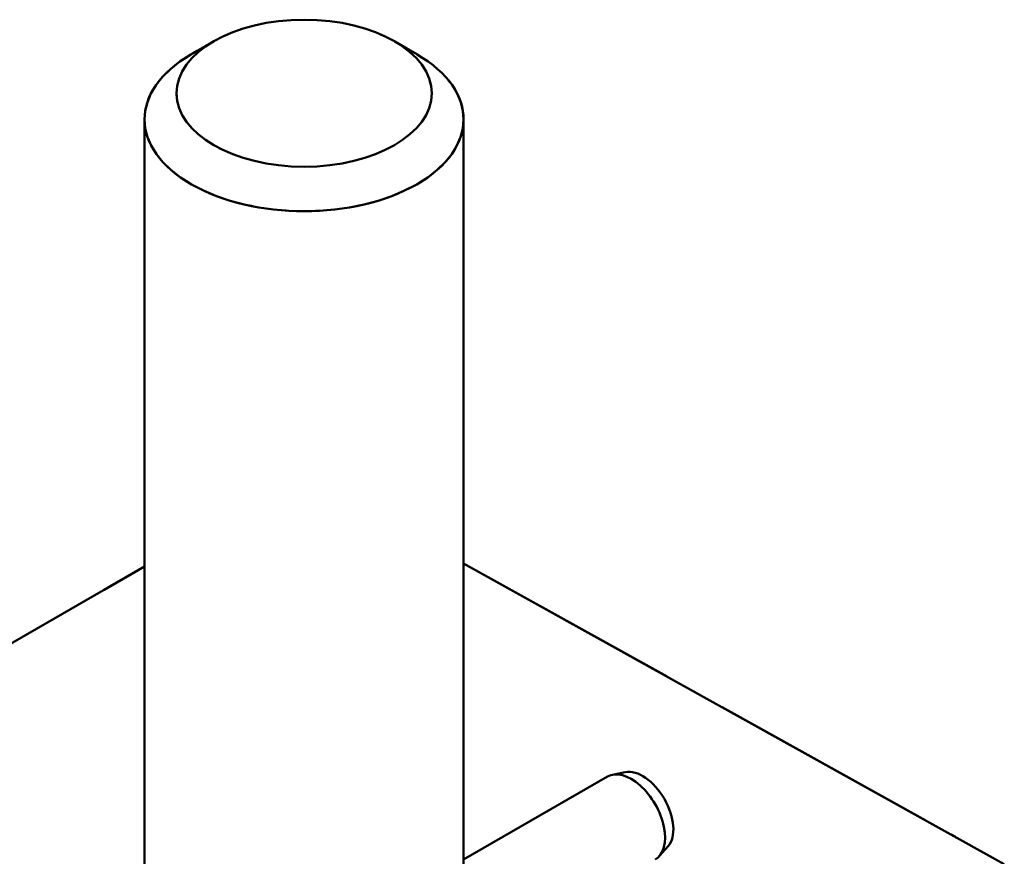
# Model space of a CAD drawing. Header units: millimetres. Extents: x 0 to 420, y 0 to 594.
# Tile 11 of 13: x 312 to 333, y 207 to 224. Entities that reach past the tile are written whole.
import ezdxf

# ---------------------------------------------------------------- set-up
doc = ezdxf.new("R2010")
doc.units = ezdxf.units.MM
doc.header["$LTSCALE"] = 2
doc.linetypes.add('LONG_DASH_DOTTED', pattern=[0.3001, 0.2362, -0.0295, 0.0049, -0.0295])
doc.layers.add('Sichtbare Kanten(DIN)', color=7, linetype='Continuous', lineweight=50)
doc.layers.add('Überlagerung [Formatvorlage Phantomlinien(DIN)]', color=179, linetype='LONG_DASH_DOTTED', lineweight=50)

msp = doc.modelspace()

# ---------------------------------------------------------------- linework, layer by layer
at = {"layer": 'Sichtbare Kanten(DIN)'}
for p, q in [((316.48, 223.721), (316.007, 223.446)), ((320.266, 223.721), (320.739, 223.446)), ((315.039, 222.094), (315.039, 200.865)), ((321.706, 222.094), (321.706, 200.865)), ((291.007, 198.913), (315.039, 212.752)), ((321.706, 212.818), (333.002, 206.537)), ((325.084, 208.459), (324.813, 208.405)), ((324.709, 208.366), (321.706, 206.636)), ((325.977, 206.91), (325.793, 206.703))]:
    msp.add_line(p, q, dxfattribs=at)
msp.add_ellipse((318.373, 222.639), major_axis=(2.667, 0), ratio=0.575862, dxfattribs=at)
for centre, major_axis, ratio, start_param, end_param in [((318.373, 222.094), (-3.333, 0), 0.575862, 5.50164, 10.206324), ((325.208, 207.499), (0.499, -0.867), 0.578093, 0, 3.141593), ((325.444, 207.635), (0.454, -0.789), 0.578093, 0.190994, 2.950599)]:
    msp.add_ellipse(centre, major_axis=major_axis, ratio=ratio, start_param=start_param, end_param=end_param, dxfattribs=at)
at = {"layer": 'Überlagerung [Formatvorlage Phantomlinien(DIN)]', "ltscale": 0.618335}
for p, q in [((316.48, 223.721), (316.007, 223.446)), ((320.266, 223.721), (320.739, 223.446))]:
    msp.add_line(p, q, dxfattribs=at)
at = {"layer": 'Überlagerung [Formatvorlage Phantomlinien(DIN)]', "ltscale": 17.032717}
msp.add_line((315.039, 222.094), (315.039, 200.865), dxfattribs=at)
at = {"layer": 'Überlagerung [Formatvorlage Phantomlinien(DIN)]', "ltscale": 15.482341}
msp.add_line((321.706, 222.094), (321.706, 202.797), dxfattribs=at)
at = {"layer": 'Überlagerung [Formatvorlage Phantomlinien(DIN)]', "ltscale": 22.293798}
msp.add_line((291.007, 198.913), (315.039, 212.752), dxfattribs=at)
at = {"layer": 'Überlagerung [Formatvorlage Phantomlinien(DIN)]', "ltscale": 10.299978}
msp.add_line((321.706, 212.818), (333.002, 206.537), dxfattribs=at)
at = {"layer": 'Überlagerung [Formatvorlage Phantomlinien(DIN)]', "ltscale": 10.990437}
msp.add_ellipse((318.373, 222.639), major_axis=(2.667, 0), ratio=0.575862, dxfattribs=at)
at = {"layer": 'Überlagerung [Formatvorlage Phantomlinien(DIN)]', "ltscale": 10.286681}
msp.add_ellipse((318.373, 222.094), major_axis=(-3.333, 0), ratio=0.575862, start_param=5.50164, end_param=10.206324, dxfattribs=at)

doc.saveas('drawing.dxf')
